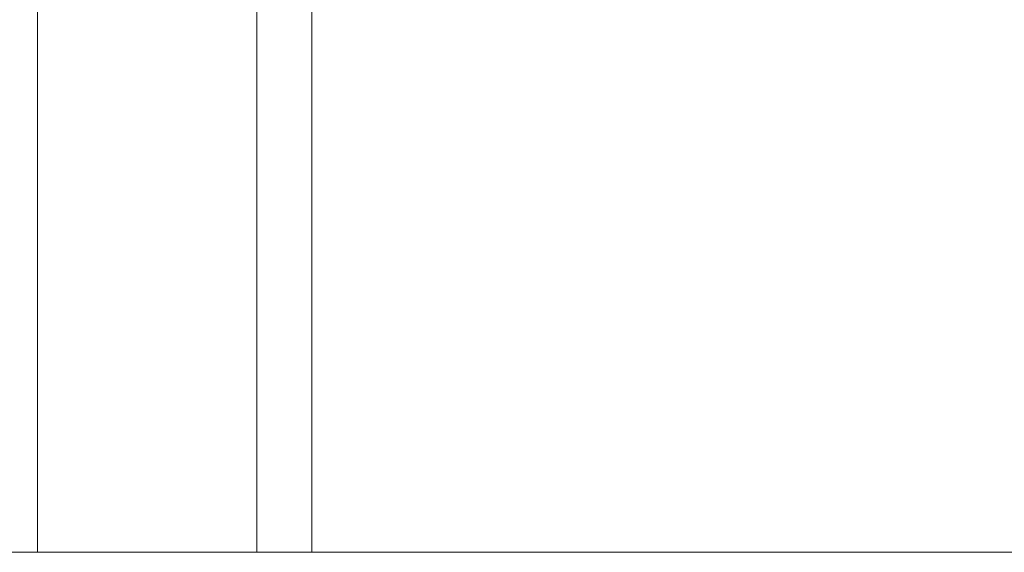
# Model space of a CAD drawing. Header units: inches. Extents: x -434 to -309, y 19 to 75.
# Tile 254 of 256: x -398.59 to -394.1, y 19.01 to 21.44. Entities that reach past the tile are written whole.
import ezdxf

# ---------------------------------------------------------------- set-up
doc = ezdxf.new("R2010")
doc.units = ezdxf.units.IN
doc.header["$MEASUREMENT"] = 0
doc.layers.add('A-FLOR-STRS', color=2, linetype='Continuous', lineweight=9)

# ---------------------------------------------------------------- blocks, each defined once
blk = doc.blocks.new('Stair - Stairs-902674-_3D_')
at = {"layer": 'A-FLOR-STRS'}
mesh = blk.add_polyface(dxfattribs=at)
corners = [(-397.5081, 75.0116, 15.6522), (-409.5081, 75.0116, 15.6522), (-409.5081, 19.0116, 15.6522), (-397.5081, 19.0116, 15.6522)]
mesh.append_faces([[corners[k] for k in face] for face in [(2, 3, 0, 1)]])
mesh = blk.add_polyface(dxfattribs=at)
corners = [(-397.5081, 75.0116, 13.6522), (-397.5081, 19.0116, 13.6522), (-409.5081, 19.0116, 13.6522), (-409.5081, 75.0116, 13.6522)]
mesh.append_faces([[corners[k] for k in face] for face in [(2, 3, 0, 1)]])
mesh = blk.add_polyface(dxfattribs=at)
corners = [(-386.5081, 75.0116, 20.8696), (-398.5081, 75.0116, 20.8696), (-398.5081, 19.0116, 20.8696), (-386.5081, 19.0116, 20.8696)]
mesh.append_faces([[corners[k] for k in face] for face in [(2, 3, 0, 1)]])
mesh = blk.add_polyface(dxfattribs=at)
corners = [(-386.5081, 75.0116, 18.8696), (-386.5081, 19.0116, 18.8696), (-398.5081, 19.0116, 18.8696), (-398.5081, 75.0116, 18.8696)]
mesh.append_faces([[corners[k] for k in face] for face in [(2, 3, 0, 1)]])
mesh = blk.add_polyface(dxfattribs=at)
corners = [(-398.5081, 19.0116, 20.8696), (-398.5081, 75.0116, 20.8696), (-398.5081, 75.0116, 18.8696), (-398.5081, 19.0116, 18.8696)]
mesh.append_faces([[corners[k] for k in face] for face in [(0, 1, 2, 3)]])
mesh = blk.add_polyface(dxfattribs=at)
corners = [(-397.5081, 75.0116, 15.6522), (-397.5081, 19.0116, 15.6522), (-397.5081, 19.0116, 13.6522), (-397.5081, 75.0116, 13.6522)]
mesh.append_faces([[corners[k] for k in face] for face in [(0, 1, 2, 3)]])
mesh = blk.add_polyface(dxfattribs=at)
corners = [(-397.5081, 19.0116, 13.6522), (-397.5081, 19.0116, 18.8696), (-397.5081, 75.0116, 18.8696), (-397.5081, 75.0116, 13.6522)]
mesh.append_faces([[corners[k] for k in face] for face in [(3, 0, 1, 2)]])
mesh = blk.add_polyface(dxfattribs=at)
corners = [(-397.2582, 19.0116, 13.6522), (-397.5081, 19.0116, 13.6522), (-397.5081, 75.0116, 13.6522), (-397.2582, 75.0116, 13.6522)]
mesh.append_faces([[corners[k] for k in face] for face in [(3, 0, 1, 2)]])
mesh = blk.add_polyface(dxfattribs=at)
corners = [(-397.5081, 19.0116, 18.8696), (-397.2582, 19.0116, 18.8696), (-397.2582, 75.0116, 18.8696), (-397.5081, 75.0116, 18.8696)]
mesh.append_faces([[corners[k] for k in face] for face in [(3, 0, 1, 2)]])
mesh = blk.add_polyface(dxfattribs=at)
corners = [(-397.2582, 19.0116, 18.8696), (-397.2582, 19.0116, 13.6522), (-397.2582, 75.0116, 13.6522), (-397.2582, 75.0116, 18.8696)]
mesh.append_faces([[corners[k] for k in face] for face in [(3, 0, 1, 2)]])
mesh = blk.add_polyface(dxfattribs=at)
corners = [(-397.5081, 19.0116, 15.6522), (-409.5081, 19.0116, 15.6522), (-409.5081, 19.0116, 13.6522), (-397.5081, 19.0116, 13.6522)]
mesh.append_faces([[corners[k] for k in face] for face in [(0, 1, 2, 3)]])
mesh = blk.add_polyface(dxfattribs=at)
corners = [(-386.5081, 19.0116, 20.8696), (-398.5081, 19.0116, 20.8696), (-398.5081, 19.0116, 18.8696), (-386.5081, 19.0116, 18.8696)]
mesh.append_faces([[corners[k] for k in face] for face in [(0, 1, 2, 3)]])
mesh = blk.add_polyface(dxfattribs=at)
corners = [(-397.5081, 19.0116, 18.8696), (-397.5081, 19.0116, 13.6522), (-397.2582, 19.0116, 13.6522), (-397.2582, 19.0116, 18.8696)]
mesh.append_faces([[corners[k] for k in face] for face in [(2, 3, 0, 1)]])

msp = doc.modelspace()

# ---------------------------------------------------------------- block references
at = {"layer": 'A-FLOR-STRS'}
msp.add_blockref('Stair - Stairs-902674-_3D_', (0, 0), dxfattribs=at)

doc.saveas('drawing.dxf')
